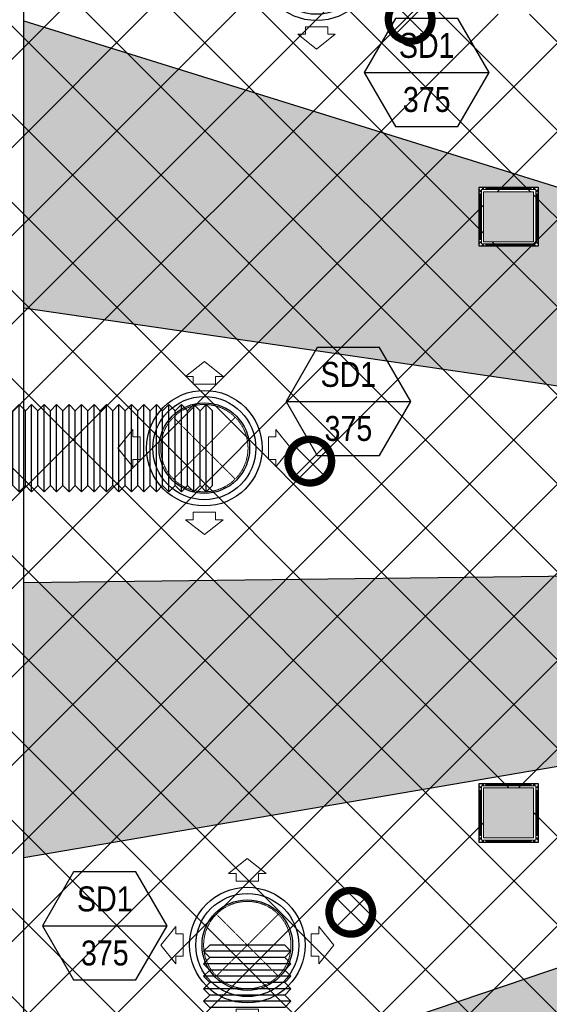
# Model space of a CAD drawing. Header units: millimetres. Extents: x -1574 to 74790, y -2818 to 13830.
# Tile 22 of 92: x 4031 to 6153, y 5163 to 9108. Entities that reach past the tile are written whole.
import ezdxf
from ezdxf.enums import TextEntityAlignment as Align

# ---------------------------------------------------------------- set-up
doc = ezdxf.new("R2010")
doc.units = ezdxf.units.MM
doc.header["$MEASUREMENT"] = 0
doc.linetypes.add('( Hidden )', pattern=[0.375, 0.25, -0.125])
doc.linetypes.add('HIDDEN', pattern=[0.375, 0.25, -0.125])
doc.layers.get('0').update_dxf_attribs({"lineweight": 5})
for name, color, linetype, lineweight, true_color in [('A-CEILING-01', 7, 'Continuous', 5, 0xd56ca8), ('A-CEILING-08', 7, 'Continuous', 5, 0xd56ca8), ('ACMV-SA-DUCT', 200, 'Continuous', 20, 0xbf00ff), ('ACMV-SA-FLOW-ARROW', 200, 'Continuous', 20, 0xbf00ff), ('M-MEP-ELLG-LIGHT', 5, 'Continuous', 15, 0x0000ff), ('RCP LAYOUT', 9, 'Continuous', 13, 0x808080)]:
    doc.layers.add(name, color=color, linetype=linetype, lineweight=lineweight, true_color=true_color)
doc.layers.add('A-CELING ELEMENT', color=1, linetype='Continuous')
doc.layers.add('Legend', color=7, linetype='Continuous')
for name, color, linetype, lineweight in [('A-FLOORING', 1, 'Continuous', 30), ('A-LIGHT', 1, 'Continuous', 5), ('A-Wall & Column', 2, 'Continuous', 0)]:
    doc.layers.add(name, color=color, linetype=linetype, lineweight=lineweight)
doc.layers.add('ACMV-FLEX DUCT', color=9, linetype='Continuous', true_color=0x808080)
doc.layers.add('ACMV-GRD', color=30, linetype='Continuous', true_color=0xff7f00)
doc.layers.add('Z-TB-NONPLOT', color=9, linetype='Continuous', plot=False)
doc.styles.add('Arial Narrow', font='ARIALN.TTF')

# ---------------------------------------------------------------- blocks, each defined once
blk = doc.blocks.new('A$Cce852dd5')
at = {"layer": 'A-Wall & Column', "color": 8, "lineweight": 0, "true_color": 0x808080}
for p, q in [((-18, 9), (-18, 0)), ((-9, 18), (0, 18)), ((9, 18), (191, 18)), ((9, 15), (191, 15)), ((9, 12), (191, 12)), ((200, 18), (209, 18)), ((218, 9), (218, 0)), ((-18, -9), (-18, -191)), ((-15, -9), (-15, -191)), ((-12, -9), (-12, -191)), ((212, -9), (212, -191)), ((215, -9), (215, -191)), ((218, -9), (218, -191)), ((-18, -209), (-18, -200)), ((-9, -218), (0, -218)), ((9, -212), (191, -212)), ((9, -215), (191, -215)), ((9, -218), (191, -218)), ((209, -218), (200, -218)), ((218, -200), (218, -209))]:
    blk.add_line(p, q, dxfattribs=at)
for points in [[(0, 9), (-9, 18), (-18, 18), (-18, 9), (-9, 0)], [(-9, 0), (-18, 0), (-18, -9), (-9, -9)], [(9, 9), (9, 18), (0, 18), (0, 9)], [(200, 9), (200, 18), (191, 18), (191, 9)], [(209, 0), (218, 9), (218, 18), (209, 18), (200, 9)], [(209, -9), (218, -9), (218, 0), (209, 0)], [(-9, -191), (-18, -191), (-18, -200), (-9, -200)], [(209, -200), (218, -200), (218, -191), (209, -191)], [(-9, -200), (-18, -209), (-18, -218), (-9, -218), (0, -209)], [(0, -209), (0, -218), (9, -218), (9, -209)], [(191, -209), (191, -218), (200, -218), (200, -209)], [(200, -209), (209, -218), (218, -218), (218, -209), (209, -200)]]:
    blk.add_lwpolyline(points, dxfattribs=at)
blk.add_lwpolyline([(-9, -209), (209, -209), (209, 9), (-9, 9)], close=True, dxfattribs=at)
blk = doc.blocks.new('A$C81f607aa')
at = {"layer": 'A-Wall & Column', "true_color": 0x808080}
h = blk.add_hatch(color=8, dxfattribs=at)
h.dxf.hatch_style = 1
h.paths.add_polyline_path([(-9110, 8418.4), (-9310, 8418.4), (-9310, 8218.4), (-9110, 8218.4)])
h = blk.add_hatch(color=8, dxfattribs=at)
h.dxf.hatch_style = 1
h.paths.add_polyline_path([(-9310, 5830), (-9110, 5830), (-9110, 6030), (-9310, 6030)])
at = {"layer": 'A-Wall & Column', "color": 8, "true_color": 0x808080}
for points in [[(-9310, 8418.4), (-9110, 8418.4), (-9110, 8218.4), (-9310, 8218.4)], [(-9310, 6030), (-9110, 6030), (-9110, 5830), (-9310, 5830)], [(-9310, 5830), (-9110, 5830), (-9110, 6030), (-9310, 6030)]]:
    blk.add_lwpolyline(points, close=True, dxfattribs=at)
at = {"layer": 'Z-TB-NONPLOT', "color": 8, "lineweight": -3, "true_color": 0x808080}
blk.add_lwpolyline([(-9328, 6048), (-9092, 6048), (-9092, 5812), (-9328, 5812)], close=True, dxfattribs=at)
at = {"color": 8, "lineweight": -3, "true_color": 0x808080}
for p in [(-9310, 8418.4), (-9310, 6030)]:
    blk.add_blockref('A$Cce852dd5', p, dxfattribs=at)
blk = doc.blocks.new('XR-CP-DS$0$ceiling element 01')
at = {"layer": 'A-CELING ELEMENT', "lineweight": 5, "true_color": 0x808080, "transparency": 33554687}
h = blk.add_hatch(dxfattribs=at)
h.set_pattern_fill('ANSI36', color=8, scale=300)
h.paths.add_polyline_path([(-425629.8, -157750.9, -0.039119), (-425655.9, -157707.5), (-427128.8, -158480.5, 0.039269), (-426963.6, -158744.9)])
h.paths.add_polyline_path([(-427216.5, -158526.6, -0.039231), (-427344.4, -158225.6), (-431924, -159775.1), (-429595.3, -159775.1)])
h.paths.add_polyline_path([(-427146.3, -156679.9, 0.039168), (-427262.3, -156968.3), (-425674.3, -157463.1, -0.03857), (-425655.4, -157416.9)])
h.paths.add_polyline_path([(-425704.2, -155604.7, 0.039168), (-426005.5, -155681.4), (-425472.4, -157256.8, -0.03857), (-425424.2, -157244.1)])
edge = h.paths.add_edge_path()
edge.add_line((-430171.7, -151115.1), (-430279.8, -151115.1))
edge.add_line((-430279.8, -151115.1), (-430279.8, -151215.1))
edge.add_line((-430279.8, -151215.1), (-430479.8, -151215.1))
edge.add_line((-430479.8, -151215.1), (-430479.8, -151115.1))
edge.add_line((-430479.8, -151115.1), (-430629.8, -151115.1))
edge.add_line((-430629.8, -151115.1), (-430629.8, -150665.1))
edge.add_line((-430629.8, -150665.1), (-432321.8, -150665.1))
edge.add_line((-432321.8, -150665.1), (-432321.8, -150772.9))
edge.add_line((-432321.8, -150772.9), (-426859.3, -156104.6))
edge.add_arc((-425365.2, -157562.3), 2087.3, 126.7377, 135.7079, ccw=False)
edge.add_line((-426613.8, -155889.5), (-430171.7, -151115.1))
edge = h.paths.add_edge_path()
edge.add_line((-424199.8, -150665.1), (-424199.8, -151115.1))
edge.add_line((-424199.8, -151115.1), (-424349.8, -151115.1))
edge.add_line((-424349.8, -151115.1), (-424349.8, -151215.1))
edge.add_line((-424349.8, -151215.1), (-424444.6, -151215.1))
edge.add_line((-424444.6, -151215.1), (-425069.6, -155496))
edge.add_arc((-425365.2, -157562.3), 2087.3, 72.8718, 81.8578, ccw=False)
edge.add_line((-424750.5, -155567.5), (-423223, -150665.1))
edge.add_line((-423223, -150665.1), (-424199.8, -150665.1))
h.paths.add_polyline_path([(-424567.7, -153182.9), (-424331.7, -153182.9), (-424331.7, -153418.9), (-424567.7, -153418.9)], flags=16)
h = blk.add_hatch(dxfattribs=at)
h.set_pattern_fill('ANSI36', color=8, scale=300)
h.paths.add_polyline_path([(-426846.1, -159033.2, -0.036239), (-427043, -158804), (-428346.2, -159775.1), (-427588, -159775.1)])
h.paths.add_polyline_path([(-427423.6, -157908.4, -0.039197), (-427452.5, -157582.9), (-432321.8, -157641.9), (-432321.8, -158745.1)])
h.paths.add_polyline_path([(-425674.9, -157660.7, -0.038923), (-425686.3, -157611.6), (-427325.9, -157891.7, 0.039228), (-427250.5, -158193.8)])
h.paths.add_polyline_path([(-425560.1, -157303.4, -0.038492), (-425518.1, -157276.7), (-426291, -155804.1, 0.039154), (-426553.9, -155969.8)])
h.paths.add_polyline_path([(-426337.7, -155715.3, -0.039172), (-426037.7, -155586.2), (-427702.8, -150665.1), (-428988.4, -150665.1)])
h = blk.add_hatch(dxfattribs=at)
h.set_pattern_fill('ANSI36', color=8, scale=200)
h.paths.add_polyline_path([(-427235.6, -156635.7, -0.03916), (-427068.3, -156355.4), (-432321.8, -152634.9), (-432321.8, -154121.3)])
h.paths.add_polyline_path([(-425454.1, -150665.1), (-426550.3, -150665.1), (-425721.8, -155505.6, -0.039276), (-425395.8, -155475.2)])
h.paths.add_polyline_path([(-425690.1, -157561.6, -0.038719), (-425686, -157511.7), (-427331.8, -157271.4, 0.039193), (-427353.2, -157581.7)], flags=17)
h.paths.add_polyline_path([(-425084.2, -155595.8, 0.039193), (-425394.6, -155575.9), (-425374.5, -157239, -0.038719), (-425324.5, -157241.6)], flags=17)
h.paths.add_polyline_path([(-423965.7, -156152.8, 0.996512), (-426776.1, -158963.3), (-425599.9, -157787, -0.900286), (-425184.4, -157294.8), (-424476.2, -156294.7), (-424567.8, -156294.7), (-424567.8, -156058.7), (-424331.8, -156058.7), (-424331.8, -156294.7), (-424476.2, -156294.7), (-425184.4, -157294.8, -0.042192), (-425142, -157329.1)])
h = blk.add_hatch(dxfattribs=at)
h.set_pattern_fill('ANSI36', color=8, scale=300)
h.paths.add_polyline_path([(-432321.8, -155391.8), (-432321.8, -156542.9), (-427430.1, -157257, -0.039171), (-427357.2, -156938.7)])
h.paths.add_polyline_path([(-426787.8, -156174.5, 0.039154), (-426986.9, -156413.1), (-425629.6, -157374.3, -0.038492), (-425597.6, -157336.2)])
h.paths.add_polyline_path([(-424491.1, -155778.6, 0.039227), (-424780.5, -155663.9), (-425275.3, -157251.9, -0.038923), (-425228.3, -157269.8)])
h.paths.add_polyline_path([(-423119.8, -154379.5), (-423119.8, -153004.8), (-424446.3, -155688.1, -0.039269), (-424164.6, -155854.8)])
h.paths.add_polyline_path([(-430497.8, -156058.7), (-430497.8, -156294.7), (-430261.8, -156294.7), (-430261.8, -156058.7)], flags=0)
h.paths.add_polyline_path([(-430497.8, -156058.7), (-430261.8, -156058.7), (-430261.8, -156294.7), (-430497.8, -156294.7)], flags=16)
at = {"layer": 'A-CELING ELEMENT', "color": 8, "linetype": '( Hidden )', "lineweight": -3, "ltscale": 10, "true_color": 0x808080}
blk.add_lwpolyline([(-427588, -159775.1), (-432321.8, -159775.1), (-432321.8, -150665.1), (-423119.8, -150665.1), (-423119.8, -155306.9), (-427588, -159775.1)], dxfattribs=at)
at = {"layer": 'A-CELING ELEMENT', "color": 8, "lineweight": -3, "true_color": 0x808080}
for points in [[(-432321.8, -155391.8), (-427357.2, -156938.7)], [(-427430.1, -157257), (-432321.8, -156542.9)], [(-432321.8, -157641.9), (-427452.5, -157582.9)], [(-427423.6, -157908.4), (-432321.8, -158745.1)], [(-431924, -159775.1), (-427344.4, -158225.6)]]:
    blk.add_lwpolyline(points, dxfattribs=at)
at = {"layer": 'A-FLOORING', "color": 8, "lineweight": -3, "true_color": 0x808080}
blk.add_lwpolyline([(-430497.8, -156058.7), (-430261.8, -156058.7), (-430261.8, -156294.7), (-430497.8, -156294.7)], close=True, dxfattribs=at)
blk = doc.blocks.new('*U70')
at = {"lineweight": 0}
h = blk.add_hatch(dxfattribs=at)
h.set_pattern_fill('ANSI31', color=0)
h.paths.add_polyline_path([(-70.7, 70.7), (-53, 53, -0.414214), (53, 53), (70.7, 70.7, 0.414214)])
h.paths.add_polyline_path([(75, 0, -0.198912), (53, -53), (70.7, -70.7, 0.198912), (100, 0, 0.198912), (70.7, 70.7), (53, 53, -0.198912)])
h.paths.add_polyline_path([(-53, -53), (-70.7, -70.7, 0.414214), (70.7, -70.7), (53, -53, -0.414214)])
h.paths.add_polyline_path([(-75, 0, -0.198912), (-53, 53), (-70.7, 70.7, 0.198912), (-100, 0, 0.198912), (-70.7, -70.7), (-53, -53, -0.198912)])
at = {"color": 0}
for p, q in [((-53, 53), (53, -53)), ((-53, -53), (53, 53))]:
    blk.add_line(p, q, dxfattribs=at)
at = {"color": 0, "lineweight": 0}
for radius in [100, 75]:
    blk.add_circle((0, 0), radius, dxfattribs=at)
blk = doc.blocks.new('A$C98a85b24')
at = {"layer": 'M-MEP-ELLG-LIGHT', "color": 8, "true_color": 0x808080}
for p in [(1405.5, 9108.6), (1003.3, 7339.1), (1167.6, 5531.9)]:
    blk.add_blockref('*U70', p, dxfattribs=at)
blk = doc.blocks.new('XR-CP-DS')
at = {"layer": 'A-CEILING-01', "true_color": 0x808080}
h = blk.add_hatch(dxfattribs=at)
h.set_pattern_fill('ANSI37', color=8, scale=2000)
edge = h.paths.add_edge_path()
edge.add_line((17350, 13380), (12020, 13380))
edge.add_line((12020, 13380), (12020, 13280))
edge.add_line((12020, 13280), (11820, 13280))
edge.add_line((11820, 13280), (11820, 13380))
edge.add_line((11820, 13380), (6090, 13380))
edge.add_line((6090, 13380), (6090, 13280))
edge.add_line((6090, 13280), (5890, 13280))
edge.add_line((5890, 13280), (5890, 13380))
edge.add_line((5890, 13380), (350, 13380))
edge.add_line((350, 13380), (200, 13380))
edge.add_line((200, 13380), (200, 4520))
edge.add_line((200, 4520), (650, 4520))
edge.add_line((650, 4520), (650, 4220))
edge.add_line((650, 4220), (200, 4220))
edge.add_line((200, 4220), (200, 3270))
edge.add_line((200, 3270), (3945, 3270))
edge.add_line((3945, 3270), (3945, 3920))
edge.add_line((3945, 3920), (6135, 3920))
edge.add_line((6135, 3920), (6135, 3270))
edge.add_line((6135, 3270), (9805, 3270))
edge.add_line((9805, 3270), (9805, 3070))
edge.add_line((9805, 3070), (10125.7, 3070))
edge.add_line((10125.7, 3070), (10125.7, 3423))
edge.add_line((10125.7, 3423), (11242.1, 4539.4))
edge.add_line((11242.1, 4539.4), (10770.1, 5011.3))
edge.add_line((10770.1, 5011.3), (11904.4, 6145.6))
edge.add_line((11904.4, 6145.6), (14298.8, 8540))
edge.add_line((14298.8, 8540), (14450, 8540))
edge.add_line((14450, 8540), (14450, 9620))
edge.add_line((14450, 9620), (14450, 12330))
edge.add_arc((15200, 12330), 750, 90, 180, ccw=False)
edge.add_line((15200, 13080), (17350, 13080))
edge.add_line((17350, 13080), (17350, 13380))
h.paths.add_polyline_path([(5890.1, 11294.2), (6090.1, 11294.2), (6090.1, 11094.2), (5890.1, 11094.2)], flags=16)
h.paths.add_polyline_path([(5890.1, 9330), (6090.1, 9330), (6090.1, 9130), (5890.1, 9130)], flags=16)
h.paths.add_polyline_path([(5890, 8418.4), (6090, 8418.4), (6090, 8218.4), (5890, 8218.4)], flags=16)
h.paths.add_polyline_path([(5890, 6030), (6090, 6030), (6090, 5830), (5890, 5830)], flags=16)
h.paths.add_polyline_path([(11820, 8418.4), (12020, 8418.4), (12020, 8218.4), (11820, 8218.4)], flags=16)
h.paths.add_polyline_path([(11820, 9330), (12020, 9330), (12020, 9130), (11820, 9130)], flags=16)
h.paths.add_polyline_path([(11820.1, 11294.2), (12020.1, 11294.2), (12020.1, 11094.2), (11820.1, 11094.2)], flags=16)
at = {"layer": 'A-CEILING-01', "color": 8, "true_color": 0x808080}
for points in [[(5872, 8436.4), (6108, 8436.4), (6108, 8200.4), (5872, 8200.4)], [(5890, 8418.4), (6090, 8418.4), (6090, 8218.4), (5890, 8218.4)], [(5890, 8418.4), (6090, 8418.4), (6090, 8218.4), (5890, 8218.4)], [(5890, 6030), (6090, 6030), (6090, 5830), (5890, 5830)], [(5890, 6030), (6090, 6030), (6090, 5830), (5890, 5830)]]:
    blk.add_lwpolyline(points, close=True, dxfattribs=at)
at = {"color": 8, "true_color": 0x808080}
blk.add_blockref('A$C81f607aa', (15200, 0), dxfattribs=at)
at = {"layer": 'A-CEILING-08', "color": 8, "lineweight": 0, "true_color": 0x808080}
blk.add_blockref('XR-CP-DS$0$ceiling element 01', (436369.8, 164495.1), dxfattribs=at)
at = {"layer": 'A-LIGHT', "color": 8, "true_color": 0x808080}
blk.add_blockref('A$C98a85b24', (4190, 0), dxfattribs=at)
blk = doc.blocks.new('SA-RCD-350')
at = {"layer": 'ACMV-GRD'}
for radius in [231.5, 206.5, 181.5]:
    blk.add_circle((0, 0), radius, dxfattribs=at)
at = {"layer": 'ACMV-SA-DUCT', "linetype": 'HIDDEN'}
for p, q in [((-123.7, 123.7), (123.7, -123.7)), ((123.7, 123.7), (-123.7, -123.7))]:
    blk.add_line(p, q, dxfattribs=at)
blk.add_circle((0, 0), 175, dxfattribs=at)
at = {"layer": 'ACMV-SA-FLOW-ARROW'}
for points in [[(0, 346.5), (-75, 286.5), (-45, 286.5), (-45, 256.5), (45, 256.5), (45, 286.5), (75, 286.5), (0, 346.5)], [(-346.5, 0), (-286.5, 75), (-286.5, 45), (-256.5, 45), (-256.5, -45), (-286.5, -45), (-286.5, -75), (-346.5, 0)], [(346.5, 0), (286.5, 75), (286.5, 45), (256.5, 45), (256.5, -45), (286.5, -45), (286.5, -75), (346.5, 0)], [(0, -346.5), (-75, -286.5), (-45, -286.5), (-45, -256.5), (45, -256.5), (45, -286.5), (75, -286.5), (0, -346.5)]]:
    blk.add_lwpolyline(points, dxfattribs=at)
blk = doc.blocks.new('AIR Terminal Tag')
at = {"layer": 'Legend'}
blk.add_line((-250, 0), (250, 0), dxfattribs=at)
blk.add_lwpolyline([(-125, 216.5), (-250, 0), (-125, -216.5), (125, -216.5), (250, 0), (125, 216.5)], close=True, dxfattribs=at)
at = {"layer": 'Legend', "style": 'Arial Narrow'}
for tag, p in [('AIR_TERMINAL_TYPE_NUMBER', (0, 108.3)), ('CFM', (0, -108.3))]:
    blk.add_attdef(tag, text='', height=100, dxfattribs=at).set_placement(p, align=Align.MIDDLE_CENTER)
blk = doc.blocks.new('FC300')
at = {"layer": 'ACMV-FLEX DUCT'}
for p, q in [((-50, 150), (-25, 175)), ((-25, 175), (-25, -175)), ((-25, 175), (0, 150)), ((-50, 150), (-50, -150)), ((0, 150), (0, -150)), ((-50, -150), (-25, -175)), ((-25, -175), (0, -150))]:
    blk.add_line(p, q, dxfattribs=at)
blk = doc.blocks.new('A$C7e6e56f9')
at = {"layer": 'ACMV-GRD'}
for p in [(-9979.5, 9335.7), (-10429.2, 7391.2), (-10257.1, 5400.5)]:
    blk.add_blockref('SA-RCD-350', p, dxfattribs=at)
at = {"layer": 'ACMV-SA-DUCT'}
for p, rotation in [((-11196.3, 7391.2), 180), ((-11146.3, 7391.2), 180), ((-11096.3, 7391.2), 180), ((-11046.3, 7391.2), 180), ((-10996.3, 7391.2), 180), ((-10946.3, 7391.2), 180), ((-10896.3, 7391.2), 180), ((-10846.3, 7391.2), 180), ((-10796.3, 7391.2), 180), ((-10746.3, 7391.2), 180), ((-10696.3, 7391.2), 180), ((-10646.3, 7391.2), 180), ((-10596.3, 7391.2), 180), ((-10546.3, 7391.2), 180), ((-10496.3, 7391.2), 180), ((-10446.3, 7391.2), 180), ((-10257.1, 5350.5), 270), ((-10257.1, 5300.5), 270), ((-10257.1, 5250.5), 270), ((-10257.1, 5200.5), 270), ((-10257.1, 5150.5), 270)]:
    blk.add_blockref('FC300', p, dxfattribs=dict(at, rotation=rotation))
at = {"layer": 'Legend'}
for p in [(-9538.2, 8896.4), (-9852, 7578.5), (-10828.1, 5477.2)]:
    blk.add_blockref('AIR Terminal Tag', p, dxfattribs=at).add_auto_attribs({'CFM': '375', 'AIR_TERMINAL_TYPE_NUMBER': 'SD1'})

msp = doc.modelspace()

# ---------------------------------------------------------------- block references
msp.add_blockref('A$C7e6e56f9', (15200, 0))
at = {"layer": 'RCP LAYOUT', "color": 1}
msp.add_blockref('XR-CP-DS', (0, 0), dxfattribs=at)

doc.saveas('drawing.dxf')
